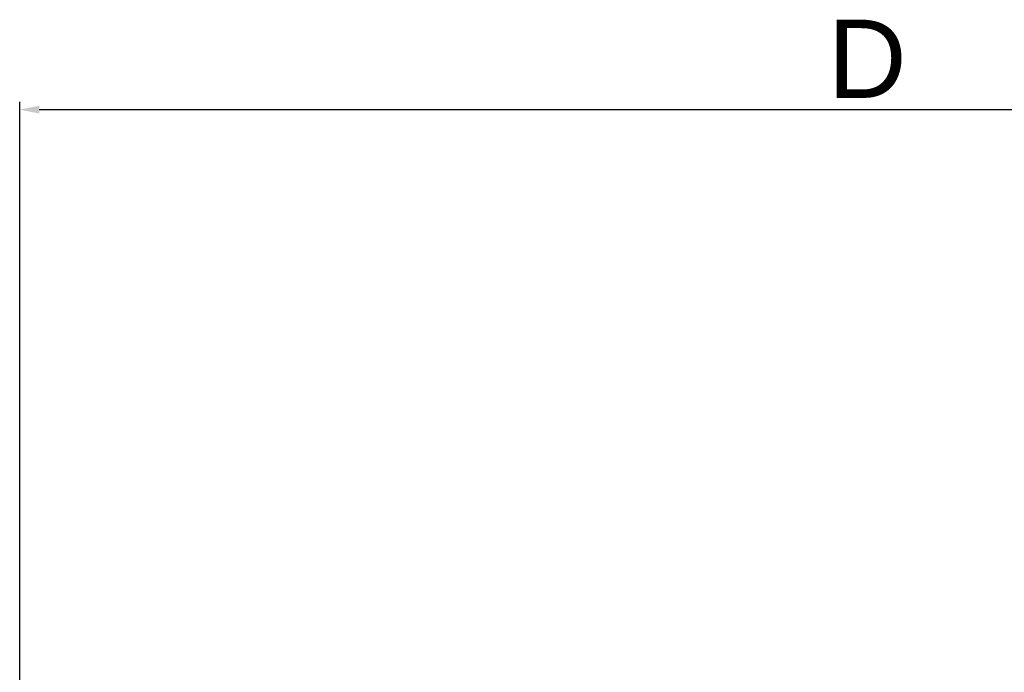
# Model space of a CAD drawing. Header units: millimetres. Extents: x 66 to 1727, y -68 to 939.
# Tile 70 of 72: x 556 to 682, y 751 to 835. Entities that reach past the tile are written whole.
import ezdxf

# ---------------------------------------------------------------- set-up
doc = ezdxf.new("R2010")
doc.units = ezdxf.units.MM
doc.header["$LTSCALE"] = 65.395
doc.header["$PDMODE"] = 3
doc.header["$PDSIZE"] = 0.3
doc.layers.get('0').update_dxf_attribs({"linetype": 'CONTINUOUS'})
doc.layers.get('Defpoints').update_dxf_attribs({"linetype": 'CONTINUOUS'})
doc.layers.add('DIM', color=7, linetype='CONTINUOUS')
doc.styles.get("Standard").update_dxf_attribs({"font": 'arial.ttf'})
doc.dimstyles.get("Standard").update_dxf_attribs({"dimtxt": 3, "dimasz": 2.5, "dimexe": 1, "dimexo": 1, "dimtad": 1, "dimzin": 0, "dimdsep": 46, "dimtxsty": 'Standard', "dimblk": '_FILLED', "dimblk1": '_FILLED', "dimblk2": '_FILLED', "dimcen": 0.09, "dimazin": 0, "dimtol": 1, "dimtp": 0.01, "dimtm": 0.01, "dimtfac": 1, "dimtofl": 0, "dimtmove": 0, "dimatfit": 3, "dimldrblk": '_FILLED', "dimfxl": 1, "dimtolj": 1, "dimtzin": 0, "dimarcsym": 0})

# ---------------------------------------------------------------- blocks, each defined once
blk = doc.blocks.new('_FILLED')
at = {"color": 0, "linetype": 'ByBlock'}
blk.add_solid([(0, 0), (-1, 0.2), (-1, -0.2)], dxfattribs=at)
blk = doc.blocks.new('*D5')
at = {"layer": 'Defpoints', "color": 0, "transparency": 16777216}
for p in [(781.31, 823.13), (781.31, 767.52), (556.31, 514.56)]:
    blk.add_point(p, dxfattribs=at)
at = {"layer": 'DIM', "color": 7, "lineweight": -2, "transparency": 16777216}
for p, q in [((556.31, 515.56), (556.31, 824.13)), ((781.31, 768.52), (781.31, 824.13)), ((558.81, 823.13), (778.81, 823.13))]:
    blk.add_line(p, q, dxfattribs=at)
at = {"layer": 'DIM', "color": 7, "lineweight": -2, "transparency": 16777216, "xscale": 2.5, "yscale": 2.5, "zscale": 2.5, "rotation": 180}
blk.add_blockref('_FILLED', (556.31, 823.13), dxfattribs=at)
at = {"layer": 'DIM', "color": 7, "lineweight": -2, "transparency": 16777216, "xscale": 2.5, "yscale": 2.5, "zscale": 2.5}
blk.add_blockref('_FILLED', (781.31, 823.13), dxfattribs=at)
at = {"layer": 'DIM', "color": 0, "transparency": 16777216, "insert": (664.68, 829.63), "char_height": 3, "attachment_point": 5}
blk.add_mtext('\\A1;{\\H3.3333x;D}', dxfattribs=at)

msp = doc.modelspace()

# ---------------------------------------------------------------- dimensions: what is measured, and where the dimension line sits
at = {"layer": 'DIM', "color": 0}
dim = msp.add_linear_dim(base=(781.311, 823.128), p1=(556.311, 514.563), p2=(781.311, 767.518), text='{\\H3.3333x;D}', dimstyle='Standard', override={"dimgap": 1.5, "dimclrd": 7, "dimclre": 7, "dimarcsym": 1}, dxfattribs=at)
dim.commit()
dim.dimension.update_dxf_attribs({"geometry": '*D5', "text_midpoint": (664.677, 823.128), "dimtype": 160})

doc.saveas('drawing.dxf')
